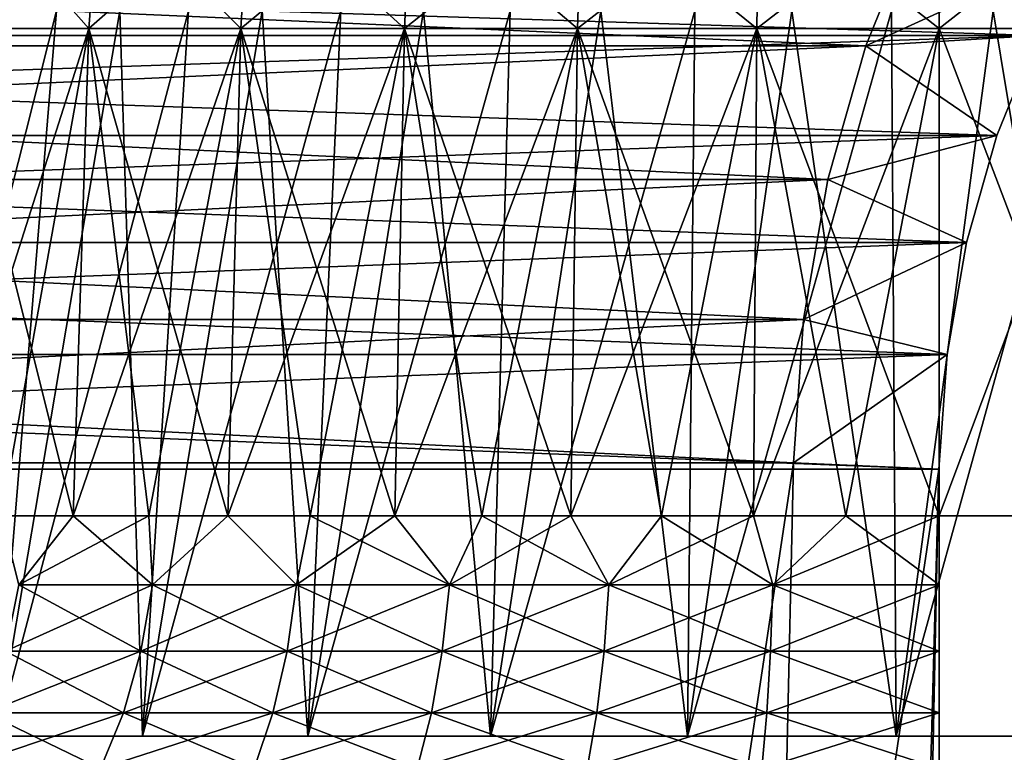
# Model space of a CAD drawing. Header units: millimetres. Extents: x -30 to 30, y -182 to 40.
# Tile 105 of 196: x -16.23 to -13.84, y 34.87 to 36.65. Entities that reach past the tile are written whole.
import ezdxf

# ---------------------------------------------------------------- set-up
doc = ezdxf.new("R2010")
doc.units = ezdxf.units.MM
doc.header["$LTSCALE"] = 65.185185
for name, color, linetype in [('155', 7, 'CONTINUOUS'), ('162', 7, 'CONTINUOUS'), ('163', 7, 'CONTINUOUS'), ('168', 7, 'CONTINUOUS'), ('169', 7, 'CONTINUOUS'), ('175', 7, 'CONTINUOUS'), ('183', 7, 'CONTINUOUS'), ('184', 7, 'CONTINUOUS'), ('189', 7, 'CONTINUOUS'), ('190', 7, 'CONTINUOUS'), ('83', 7, 'CONTINUOUS'), ('84', 7, 'CONTINUOUS'), ('85', 7, 'CONTINUOUS'), ('86', 7, 'CONTINUOUS'), ('87', 7, 'CONTINUOUS'), ('92', 7, 'CONTINUOUS'), ('94', 7, 'CONTINUOUS')]:
    doc.layers.add(name, color=color, linetype=linetype)

msp = doc.modelspace()

# ---------------------------------------------------------------- linework, layer by layer
at = {"layer": '155', "linetype": 'Continuous'}
for points in [[(-14.1778, 36.5888, 21.2489), (-13.6397, 36.8347, 20.7108), (-14.0548, 36.8922, 21.1258), (-14.1778, 36.5888, 21.2489)], [(-13.7611, 36.6138, 20.8322), (-13.6397, 36.8347, 20.7108), (-14.1778, 36.5888, 21.2489), (-13.7611, 36.6138, 20.8322)], [(-13.8596, 36.371, 20.9306), (-13.7611, 36.6138, 20.8322), (-14.1778, 36.5888, 21.2489), (-13.8596, 36.371, 20.9306)], [(-14.2697, 36.2641, 21.3408), (-13.8596, 36.371, 20.9306), (-14.1778, 36.5888, 21.2489), (-14.2697, 36.2641, 21.3408)], [(-13.933, 36.1112, 21.0041), (-13.8596, 36.371, 20.9306), (-14.2697, 36.2641, 21.3408), (-13.933, 36.1112, 21.0041)], [(-14.3286, 35.9244, 21.3997), (-13.933, 36.1112, 21.0041), (-14.2697, 36.2641, 21.3408), (-14.3286, 35.9244, 21.3997)], [(-13.9802, 35.8395, 21.0513), (-13.933, 36.1112, 21.0041), (-14.3286, 35.9244, 21.3997), (-13.9802, 35.8395, 21.0513)], [(-14.3534, 35.5763, 21.4245), (-13.9802, 35.8395, 21.0513), (-14.3286, 35.9244, 21.3997), (-14.3534, 35.5763, 21.4245)], [(-14.0001, 35.5611, 21.0711), (-13.9802, 35.8395, 21.0513), (-14.3534, 35.5763, 21.4245), (-14.0001, 35.5611, 21.0711)], [(-15.5432, -19.4924, 22.6142), (-14.0001, 35.5611, 21.0711), (-14.3534, 35.5763, 21.4245), (-15.5432, -19.4924, 22.6142)], [(-15.1898, -19.5077, 22.2608), (-14.0001, 35.5611, 21.0711), (-15.5432, -19.4924, 22.6142), (-15.1898, -19.5077, 22.2608)]]:
    msp.add_3dface(points, dxfattribs=at)
at = {"layer": '162', "linetype": 'Continuous'}
for points in [[(-21.1258, 36.8922, 14.0548), (-21.2489, 36.5888, 14.1778), (-14.0548, 36.8922, 21.1258), (-21.1258, 36.8922, 14.0548)], [(-21.2489, 36.5888, 14.1778), (-14.1778, 36.5888, 21.2489), (-14.0548, 36.8922, 21.1258), (-21.2489, 36.5888, 14.1778)], [(-21.2489, 36.5888, 14.1778), (-21.3408, 36.2641, 14.2697), (-14.1778, 36.5888, 21.2489), (-21.2489, 36.5888, 14.1778)], [(-21.3408, 36.2641, 14.2697), (-14.2697, 36.2641, 21.3408), (-14.1778, 36.5888, 21.2489), (-21.3408, 36.2641, 14.2697)], [(-21.3408, 36.2641, 14.2697), (-21.3997, 35.9244, 14.3286), (-14.2697, 36.2641, 21.3408), (-21.3408, 36.2641, 14.2697)], [(-21.3997, 35.9244, 14.3286), (-14.3286, 35.9244, 21.3997), (-14.2697, 36.2641, 21.3408), (-21.3997, 35.9244, 14.3286)], [(-21.3997, 35.9244, 14.3286), (-21.4245, 35.5763, 14.3534), (-14.3286, 35.9244, 21.3997), (-21.3997, 35.9244, 14.3286)], [(-21.4245, 35.5763, 14.3534), (-14.3534, 35.5763, 21.4245), (-14.3286, 35.9244, 21.3997), (-21.4245, 35.5763, 14.3534)]]:
    msp.add_3dface(points, dxfattribs=at)
at = {"layer": '163', "linetype": 'Continuous'}
for points in [[(-21.4245, 35.5763, 14.3534), (-22.6142, -19.4924, 15.5432), (-14.3534, 35.5763, 21.4245), (-21.4245, 35.5763, 14.3534)], [(-22.6142, -19.4924, 15.5432), (-15.5432, -19.4924, 22.6142), (-14.3534, 35.5763, 21.4245), (-22.6142, -19.4924, 15.5432)]]:
    msp.add_3dface(points, dxfattribs=at)
at = {"layer": '168', "linetype": 'Continuous'}
for points in [[(-22.2608, -19.5077, 15.1898), (-21.0711, 35.5611, 14.0001), (-15.1898, -19.5077, 22.2608), (-22.2608, -19.5077, 15.1898)], [(-21.0711, 35.5611, 14.0001), (-14.0001, 35.5611, 21.0711), (-15.1898, -19.5077, 22.2608), (-21.0711, 35.5611, 14.0001)]]:
    msp.add_3dface(points, dxfattribs=at)
at = {"layer": '169', "linetype": 'Continuous'}
for points in [[(-20.8322, 36.6138, 13.7611), (-20.7108, 36.8347, 13.6397), (-13.7611, 36.6138, 20.8322), (-20.8322, 36.6138, 13.7611)], [(-20.7108, 36.8347, 13.6397), (-13.6397, 36.8347, 20.7108), (-13.7611, 36.6138, 20.8322), (-20.7108, 36.8347, 13.6397)], [(-20.9306, 36.371, 13.8596), (-20.8322, 36.6138, 13.7611), (-13.8596, 36.371, 20.9306), (-20.9306, 36.371, 13.8596)], [(-20.8322, 36.6138, 13.7611), (-13.7611, 36.6138, 20.8322), (-13.8596, 36.371, 20.9306), (-20.8322, 36.6138, 13.7611)], [(-21.0041, 36.1112, 13.933), (-20.9306, 36.371, 13.8596), (-13.933, 36.1112, 21.0041), (-21.0041, 36.1112, 13.933)], [(-20.9306, 36.371, 13.8596), (-13.8596, 36.371, 20.9306), (-13.933, 36.1112, 21.0041), (-20.9306, 36.371, 13.8596)], [(-21.0513, 35.8395, 13.9802), (-21.0041, 36.1112, 13.933), (-13.9802, 35.8395, 21.0513), (-21.0513, 35.8395, 13.9802)], [(-21.0041, 36.1112, 13.933), (-13.933, 36.1112, 21.0041), (-13.9802, 35.8395, 21.0513), (-21.0041, 36.1112, 13.933)], [(-21.0711, 35.5611, 14.0001), (-21.0513, 35.8395, 13.9802), (-14.0001, 35.5611, 21.0711), (-21.0711, 35.5611, 14.0001)], [(-21.0513, 35.8395, 13.9802), (-13.9802, 35.8395, 21.0513), (-14.0001, 35.5611, 21.0711), (-21.0513, 35.8395, 13.9802)]]:
    msp.add_3dface(points, dxfattribs=at)
at = {"layer": '175', "linetype": 'Continuous'}
for points in [[(-14.1778, 36.5888, -21.2489), (-14.0548, 36.8922, -21.1258), (-13.7611, 36.6138, -20.8322), (-14.1778, 36.5888, -21.2489)], [(-13.7611, 36.6138, -20.8322), (-14.0548, 36.8922, -21.1258), (-13.6397, 36.8347, -20.7108), (-13.7611, 36.6138, -20.8322)], [(-13.8596, 36.371, -20.9306), (-14.1778, 36.5888, -21.2489), (-13.7611, 36.6138, -20.8322), (-13.8596, 36.371, -20.9306)], [(-14.2697, 36.2641, -21.3408), (-14.1778, 36.5888, -21.2489), (-13.8596, 36.371, -20.9306), (-14.2697, 36.2641, -21.3408)], [(-13.933, 36.1112, -21.0041), (-14.2697, 36.2641, -21.3408), (-13.8596, 36.371, -20.9306), (-13.933, 36.1112, -21.0041)], [(-14.3286, 35.9244, -21.3997), (-14.2697, 36.2641, -21.3408), (-13.933, 36.1112, -21.0041), (-14.3286, 35.9244, -21.3997)], [(-13.9802, 35.8395, -21.0513), (-14.3286, 35.9244, -21.3997), (-13.933, 36.1112, -21.0041), (-13.9802, 35.8395, -21.0513)], [(-14.3534, 35.5763, -21.4245), (-14.3286, 35.9244, -21.3997), (-13.9802, 35.8395, -21.0513), (-14.3534, 35.5763, -21.4245)], [(-14.0001, 35.5611, -21.0711), (-14.3534, 35.5763, -21.4245), (-13.9802, 35.8395, -21.0513), (-14.0001, 35.5611, -21.0711)], [(-15.5432, -19.4924, -22.6142), (-14.3534, 35.5763, -21.4245), (-14.0001, 35.5611, -21.0711), (-15.5432, -19.4924, -22.6142)], [(-15.1898, -19.5077, -22.2608), (-15.5432, -19.4924, -22.6142), (-14.0001, 35.5611, -21.0711), (-15.1898, -19.5077, -22.2608)]]:
    msp.add_3dface(points, dxfattribs=at)
at = {"layer": '183', "linetype": 'Continuous'}
for points in [[(-14.1778, 36.5888, -21.2489), (-21.2489, 36.5888, -14.1778), (-21.1258, 36.8922, -14.0548), (-14.1778, 36.5888, -21.2489)], [(-14.0548, 36.8922, -21.1258), (-14.1778, 36.5888, -21.2489), (-21.1258, 36.8922, -14.0548), (-14.0548, 36.8922, -21.1258)], [(-14.2697, 36.2641, -21.3408), (-21.3408, 36.2641, -14.2697), (-21.2489, 36.5888, -14.1778), (-14.2697, 36.2641, -21.3408)], [(-14.1778, 36.5888, -21.2489), (-14.2697, 36.2641, -21.3408), (-21.2489, 36.5888, -14.1778), (-14.1778, 36.5888, -21.2489)], [(-14.3286, 35.9244, -21.3997), (-21.3997, 35.9244, -14.3286), (-21.3408, 36.2641, -14.2697), (-14.3286, 35.9244, -21.3997)], [(-14.2697, 36.2641, -21.3408), (-14.3286, 35.9244, -21.3997), (-21.3408, 36.2641, -14.2697), (-14.2697, 36.2641, -21.3408)], [(-14.3534, 35.5763, -21.4245), (-21.4245, 35.5763, -14.3534), (-21.3997, 35.9244, -14.3286), (-14.3534, 35.5763, -21.4245)], [(-14.3286, 35.9244, -21.3997), (-14.3534, 35.5763, -21.4245), (-21.3997, 35.9244, -14.3286), (-14.3286, 35.9244, -21.3997)]]:
    msp.add_3dface(points, dxfattribs=at)
at = {"layer": '184', "linetype": 'Continuous'}
for points in [[(-15.5432, -19.4924, -22.6142), (-22.6142, -19.4924, -15.5432), (-21.4245, 35.5763, -14.3534), (-15.5432, -19.4924, -22.6142)], [(-14.3534, 35.5763, -21.4245), (-15.5432, -19.4924, -22.6142), (-21.4245, 35.5763, -14.3534), (-14.3534, 35.5763, -21.4245)]]:
    msp.add_3dface(points, dxfattribs=at)
at = {"layer": '189', "linetype": 'Continuous'}
for points in [[(-15.1898, -19.5077, -22.2608), (-14.0001, 35.5611, -21.0711), (-22.2608, -19.5077, -15.1898), (-15.1898, -19.5077, -22.2608)], [(-14.0001, 35.5611, -21.0711), (-21.0711, 35.5611, -14.0001), (-22.2608, -19.5077, -15.1898), (-14.0001, 35.5611, -21.0711)]]:
    msp.add_3dface(points, dxfattribs=at)
at = {"layer": '190', "linetype": 'Continuous'}
for points in [[(-13.6397, 36.8347, -20.7108), (-20.7108, 36.8347, -13.6397), (-20.8322, 36.6138, -13.7611), (-13.6397, 36.8347, -20.7108)], [(-13.7611, 36.6138, -20.8322), (-13.6397, 36.8347, -20.7108), (-20.8322, 36.6138, -13.7611), (-13.7611, 36.6138, -20.8322)], [(-13.7611, 36.6138, -20.8322), (-20.8322, 36.6138, -13.7611), (-20.9306, 36.371, -13.8596), (-13.7611, 36.6138, -20.8322)], [(-13.8596, 36.371, -20.9306), (-13.7611, 36.6138, -20.8322), (-20.9306, 36.371, -13.8596), (-13.8596, 36.371, -20.9306)], [(-13.8596, 36.371, -20.9306), (-20.9306, 36.371, -13.8596), (-21.0041, 36.1112, -13.933), (-13.8596, 36.371, -20.9306)], [(-13.933, 36.1112, -21.0041), (-13.8596, 36.371, -20.9306), (-21.0041, 36.1112, -13.933), (-13.933, 36.1112, -21.0041)], [(-13.933, 36.1112, -21.0041), (-21.0041, 36.1112, -13.933), (-21.0513, 35.8395, -13.9802), (-13.933, 36.1112, -21.0041)], [(-13.9802, 35.8395, -21.0513), (-13.933, 36.1112, -21.0041), (-21.0513, 35.8395, -13.9802), (-13.9802, 35.8395, -21.0513)], [(-13.9802, 35.8395, -21.0513), (-21.0513, 35.8395, -13.9802), (-21.0711, 35.5611, -14.0001), (-13.9802, 35.8395, -21.0513)], [(-14.0001, 35.5611, -21.0711), (-13.9802, 35.8395, -21.0513), (-21.0711, 35.5611, -14.0001), (-14.0001, 35.5611, -21.0711)]]:
    msp.add_3dface(points, dxfattribs=at)
at = {"layer": '83', "linetype": 'Continuous'}
for points in [[(-16.4398, 35.4477, -2.4398), (-16.0627, 36.6308, -2.6881), (-16.275, 35.4477, -2.5941), (-16.4398, 35.4477, -2.4398)], [(-16.3959, 36.6308, -2.3959), (-16.0627, 36.6308, -2.6881), (-16.4398, 35.4477, -2.4398), (-16.3959, 36.6308, -2.3959)], [(-16.0627, 36.6308, 2.6881), (-16.3959, 36.6308, 2.3959), (-16.1004, 35.4477, 2.7373), (-16.0627, 36.6308, 2.6881)], [(-16.1004, 35.4477, 2.7373), (-16.3959, 36.6308, 2.3959), (-16.275, 35.4477, 2.5941), (-16.1004, 35.4477, 2.7373)], [(-16.275, 35.4477, -2.5941), (-16.0627, 36.6308, -2.6881), (-16.1004, 35.4477, -2.7373), (-16.275, 35.4477, -2.5941)], [(-16.0627, 36.6308, -2.6881), (-15.6942, 36.6308, -2.9344), (-16.1004, 35.4477, -2.7373), (-16.0627, 36.6308, -2.6881)], [(-16.1004, 35.4477, -2.7373), (-15.6942, 36.6308, -2.9344), (-15.9169, 35.4477, -2.8688), (-16.1004, 35.4477, -2.7373)], [(-15.9169, 35.4477, 2.8688), (-16.0627, 36.6308, 2.6881), (-16.1004, 35.4477, 2.7373), (-15.9169, 35.4477, 2.8688)], [(-15.6942, 36.6308, 2.9344), (-16.0627, 36.6308, 2.6881), (-15.7252, 35.4477, 2.9881), (-15.6942, 36.6308, 2.9344)], [(-15.7252, 35.4477, 2.9881), (-16.0627, 36.6308, 2.6881), (-15.9169, 35.4477, 2.8688), (-15.7252, 35.4477, 2.9881)], [(-15.9169, 35.4477, -2.8688), (-15.6942, 36.6308, -2.9344), (-15.7252, 35.4477, -2.9881), (-15.9169, 35.4477, -2.8688)], [(-15.6942, 36.6308, -2.9344), (-15.2967, 36.6308, -3.1304), (-15.7252, 35.4477, -2.9881), (-15.6942, 36.6308, -2.9344)], [(-15.7252, 35.4477, -2.9881), (-15.2967, 36.6308, -3.1304), (-15.526, 35.4477, -3.0945), (-15.7252, 35.4477, -2.9881)], [(-15.526, 35.4477, 3.0945), (-15.6942, 36.6308, 2.9344), (-15.7252, 35.4477, 2.9881), (-15.526, 35.4477, 3.0945)], [(-15.3204, 35.4477, 3.1877), (-15.6942, 36.6308, 2.9344), (-15.526, 35.4477, 3.0945), (-15.3204, 35.4477, 3.1877)], [(-15.2967, 36.6308, 3.1304), (-15.6942, 36.6308, 2.9344), (-15.3204, 35.4477, 3.1877), (-15.2967, 36.6308, 3.1304)], [(-15.526, 35.4477, -3.0945), (-15.2967, 36.6308, -3.1304), (-15.3204, 35.4477, -3.1877), (-15.526, 35.4477, -3.0945)], [(-15.2967, 36.6308, -3.1304), (-14.877, 36.6308, -3.2729), (-15.3204, 35.4477, -3.1877), (-15.2967, 36.6308, -3.1304)], [(-15.3204, 35.4477, -3.1877), (-14.877, 36.6308, -3.2729), (-15.1091, 35.4477, -3.2672), (-15.3204, 35.4477, -3.1877)], [(-15.1091, 35.4477, 3.2672), (-15.2967, 36.6308, 3.1304), (-15.3204, 35.4477, 3.1877), (-15.1091, 35.4477, 3.2672)], [(-14.877, 36.6308, 3.2729), (-15.2967, 36.6308, 3.1304), (-14.893, 35.4477, 3.3328), (-14.877, 36.6308, 3.2729)], [(-14.893, 35.4477, 3.3328), (-15.2967, 36.6308, 3.1304), (-15.1091, 35.4477, 3.2672), (-14.893, 35.4477, 3.3328)], [(-15.1091, 35.4477, -3.2672), (-14.877, 36.6308, -3.2729), (-14.893, 35.4477, -3.3328), (-15.1091, 35.4477, -3.2672)], [(-14.877, 36.6308, -3.2729), (-14.4423, 36.6308, -3.3593), (-14.893, 35.4477, -3.3328), (-14.877, 36.6308, -3.2729)], [(-14.893, 35.4477, -3.3328), (-14.4423, 36.6308, -3.3593), (-14.6731, 35.4477, -3.384), (-14.893, 35.4477, -3.3328)], [(-14.6731, 35.4477, 3.384), (-14.877, 36.6308, 3.2729), (-14.893, 35.4477, 3.3328), (-14.6731, 35.4477, 3.384)], [(-14.4504, 35.4477, 3.4208), (-14.877, 36.6308, 3.2729), (-14.6731, 35.4477, 3.384), (-14.4504, 35.4477, 3.4208)], [(-14.4423, 36.6308, 3.3593), (-14.877, 36.6308, 3.2729), (-14.4504, 35.4477, 3.4208), (-14.4423, 36.6308, 3.3593)], [(-14.6731, 35.4477, -3.384), (-14.4423, 36.6308, -3.3593), (-14.4504, 35.4477, -3.4208), (-14.6731, 35.4477, -3.384)], [(-14.2257, 35.4477, 3.4429), (-14.4423, 36.6308, 3.3593), (-14.4504, 35.4477, 3.4208), (-14.2257, 35.4477, 3.4429)], [(-14.4423, 36.6308, -3.3593), (-14, 36.6308, -3.3883), (-14.4504, 35.4477, -3.4208), (-14.4423, 36.6308, -3.3593)], [(-14.4504, 35.4477, -3.4208), (-14, 36.6308, -3.3883), (-14.2257, 35.4477, -3.4429), (-14.4504, 35.4477, -3.4208)], [(-14, 35.4477, 3.4503), (-14.4423, 36.6308, 3.3593), (-14.2257, 35.4477, 3.4429), (-14, 35.4477, 3.4503)], [(-14, 36.6308, 3.3883), (-14.4423, 36.6308, 3.3593), (-14, 35.4477, 3.4503), (-14, 36.6308, 3.3883)], [(-14.2257, 35.4477, -3.4429), (-14, 36.6308, -3.3883), (-14, 35.4477, -3.4503), (-14.2257, 35.4477, -3.4429)]]:
    msp.add_3dface(points, dxfattribs=at)
at = {"layer": '84', "linetype": 'Continuous'}
for points in [[(-14, 36.6308, 3.3883), (-14, 35.4477, 3.4503), (-13.5496, 35.4477, 3.4208), (-14, 36.6308, 3.3883)], [(-13.5577, 36.6308, 3.3593), (-14, 36.6308, 3.3883), (-13.5496, 35.4477, 3.4208), (-13.5577, 36.6308, 3.3593)], [(-14, 35.4477, -3.4503), (-13.5577, 36.6308, -3.3593), (-13.5496, 35.4477, -3.4208), (-14, 35.4477, -3.4503)], [(-14, 35.4477, -3.4503), (-14, 36.6308, -3.3883), (-13.5577, 36.6308, -3.3593), (-14, 35.4477, -3.4503)]]:
    msp.add_3dface(points, dxfattribs=at)
at = {"layer": '85', "linetype": 'Continuous'}
for points in [[(-16.1004, 35.4477, 2.7373), (-16.275, 35.4477, 2.5941), (-16.2326, 35.2807, 2.6607), (-16.1004, 35.4477, 2.7373)], [(-16.275, 35.4477, -2.5941), (-16.1004, 35.4477, -2.7373), (-16.2326, 35.2807, -2.6607), (-16.275, 35.4477, -2.5941)], [(-16.1004, 35.4477, 2.7373), (-16.2326, 35.2807, 2.6607), (-15.9086, 35.2807, 2.9019), (-16.1004, 35.4477, 2.7373)], [(-15.9169, 35.4477, -2.8688), (-15.9086, 35.2807, -2.9019), (-16.2326, 35.2807, -2.6607), (-15.9169, 35.4477, -2.8688)], [(-16.1004, 35.4477, -2.7373), (-15.9169, 35.4477, -2.8688), (-16.2326, 35.2807, -2.6607), (-16.1004, 35.4477, -2.7373)], [(-15.9169, 35.4477, 2.8688), (-16.1004, 35.4477, 2.7373), (-15.9086, 35.2807, 2.9019), (-15.9169, 35.4477, 2.8688)], [(-15.7252, 35.4477, 2.9881), (-15.9169, 35.4477, 2.8688), (-15.9086, 35.2807, 2.9019), (-15.7252, 35.4477, 2.9881)], [(-15.9169, 35.4477, -2.8688), (-15.7252, 35.4477, -2.9881), (-15.9086, 35.2807, -2.9019), (-15.9169, 35.4477, -2.8688)], [(-15.7252, 35.4477, 2.9881), (-15.9086, 35.2807, 2.9019), (-15.5588, 35.2807, 3.1039), (-15.7252, 35.4477, 2.9881)], [(-15.7252, 35.4477, -2.9881), (-15.5588, 35.2807, -3.1039), (-15.9086, 35.2807, -2.9019), (-15.7252, 35.4477, -2.9881)], [(-15.526, 35.4477, 3.0945), (-15.7252, 35.4477, 2.9881), (-15.5588, 35.2807, 3.1039), (-15.526, 35.4477, 3.0945)], [(-15.7252, 35.4477, -2.9881), (-15.526, 35.4477, -3.0945), (-15.5588, 35.2807, -3.1039), (-15.7252, 35.4477, -2.9881)], [(-15.526, 35.4477, 3.0945), (-15.5588, 35.2807, 3.1039), (-15.1879, 35.2807, 3.2638), (-15.526, 35.4477, 3.0945)], [(-15.3204, 35.4477, -3.1877), (-15.1879, 35.2807, -3.2638), (-15.5588, 35.2807, -3.1039), (-15.3204, 35.4477, -3.1877)], [(-15.526, 35.4477, -3.0945), (-15.3204, 35.4477, -3.1877), (-15.5588, 35.2807, -3.1039), (-15.526, 35.4477, -3.0945)], [(-15.3204, 35.4477, 3.1877), (-15.526, 35.4477, 3.0945), (-15.1879, 35.2807, 3.2638), (-15.3204, 35.4477, 3.1877)], [(-15.1091, 35.4477, 3.2672), (-15.3204, 35.4477, 3.1877), (-15.1879, 35.2807, 3.2638), (-15.1091, 35.4477, 3.2672)], [(-15.3204, 35.4477, -3.1877), (-15.1091, 35.4477, -3.2672), (-15.1879, 35.2807, -3.2638), (-15.3204, 35.4477, -3.1877)], [(-15.1091, 35.4477, 3.2672), (-15.1879, 35.2807, 3.2638), (-14.801, 35.2807, 3.3797), (-15.1091, 35.4477, 3.2672)], [(-14.893, 35.4477, -3.3328), (-14.801, 35.2807, -3.3797), (-15.1879, 35.2807, -3.2638), (-14.893, 35.4477, -3.3328)], [(-15.1091, 35.4477, -3.2672), (-14.893, 35.4477, -3.3328), (-15.1879, 35.2807, -3.2638), (-15.1091, 35.4477, -3.2672)], [(-14.893, 35.4477, 3.3328), (-15.1091, 35.4477, 3.2672), (-14.801, 35.2807, 3.3797), (-14.893, 35.4477, 3.3328)], [(-14.893, 35.4477, -3.3328), (-14.6731, 35.4477, -3.384), (-14.801, 35.2807, -3.3797), (-14.893, 35.4477, -3.3328)], [(-14.6731, 35.4477, 3.384), (-14.893, 35.4477, 3.3328), (-14.801, 35.2807, 3.3797), (-14.6731, 35.4477, 3.384)], [(-14.6731, 35.4477, -3.384), (-14.4504, 35.4477, -3.4208), (-14.801, 35.2807, -3.3797), (-14.6731, 35.4477, -3.384)], [(-14.4504, 35.4477, -3.4208), (-14.4032, 35.2807, -3.4498), (-14.801, 35.2807, -3.3797), (-14.4504, 35.4477, -3.4208)], [(-14.6731, 35.4477, 3.384), (-14.801, 35.2807, 3.3797), (-14.4032, 35.2807, 3.4498), (-14.6731, 35.4477, 3.384)], [(-14.4504, 35.4477, 3.4208), (-14.6731, 35.4477, 3.384), (-14.4032, 35.2807, 3.4498), (-14.4504, 35.4477, 3.4208)], [(-14.4504, 35.4477, -3.4208), (-14.2257, 35.4477, -3.4429), (-14.4032, 35.2807, -3.4498), (-14.4504, 35.4477, -3.4208)], [(-14.2257, 35.4477, 3.4429), (-14.4504, 35.4477, 3.4208), (-14.4032, 35.2807, 3.4498), (-14.2257, 35.4477, 3.4429)], [(-14, 35.4477, -3.4503), (-14, 35.2807, -3.4733), (-14.4032, 35.2807, -3.4498), (-14, 35.4477, -3.4503)], [(-14.2257, 35.4477, -3.4429), (-14, 35.4477, -3.4503), (-14.4032, 35.2807, -3.4498), (-14.2257, 35.4477, -3.4429)], [(-14.2257, 35.4477, 3.4429), (-14.4032, 35.2807, 3.4498), (-14, 35.2807, 3.4733), (-14.2257, 35.4477, 3.4429)], [(-14, 35.4477, 3.4503), (-14.2257, 35.4477, 3.4429), (-14, 35.2807, 3.4733), (-14, 35.4477, 3.4503)], [(-15.9086, 35.2807, -2.9019), (-16.2652, 35.1198, -2.6996), (-16.2326, 35.2807, -2.6607), (-15.9086, 35.2807, -2.9019)], [(-15.9365, 35.1198, -2.9443), (-16.2652, 35.1198, -2.6996), (-15.9086, 35.2807, -2.9019), (-15.9365, 35.1198, -2.9443)], [(-16.2652, 35.1198, 2.6996), (-15.9365, 35.1198, 2.9443), (-16.2326, 35.2807, 2.6607), (-16.2652, 35.1198, 2.6996)], [(-16.2326, 35.2807, 2.6607), (-15.9365, 35.1198, 2.9443), (-15.9086, 35.2807, 2.9019), (-16.2326, 35.2807, 2.6607)], [(-15.5588, 35.2807, -3.1039), (-15.9365, 35.1198, -2.9443), (-15.9086, 35.2807, -2.9019), (-15.5588, 35.2807, -3.1039)], [(-15.5816, 35.1198, -3.1492), (-15.9365, 35.1198, -2.9443), (-15.5588, 35.2807, -3.1039), (-15.5816, 35.1198, -3.1492)], [(-15.9365, 35.1198, 2.9443), (-15.5816, 35.1198, 3.1492), (-15.9086, 35.2807, 2.9019), (-15.9365, 35.1198, 2.9443)], [(-15.9086, 35.2807, 2.9019), (-15.5816, 35.1198, 3.1492), (-15.5588, 35.2807, 3.1039), (-15.9086, 35.2807, 2.9019)], [(-15.1879, 35.2807, -3.2638), (-15.5816, 35.1198, -3.1492), (-15.5588, 35.2807, -3.1039), (-15.1879, 35.2807, -3.2638)], [(-15.2053, 35.1198, -3.3115), (-15.5816, 35.1198, -3.1492), (-15.1879, 35.2807, -3.2638), (-15.2053, 35.1198, -3.3115)], [(-15.5816, 35.1198, 3.1492), (-15.2053, 35.1198, 3.3115), (-15.5588, 35.2807, 3.1039), (-15.5816, 35.1198, 3.1492)], [(-15.5588, 35.2807, 3.1039), (-15.2053, 35.1198, 3.3115), (-15.1879, 35.2807, 3.2638), (-15.5588, 35.2807, 3.1039)], [(-14.8127, 35.1198, -3.429), (-15.2053, 35.1198, -3.3115), (-14.801, 35.2807, -3.3797), (-14.8127, 35.1198, -3.429)], [(-14.801, 35.2807, -3.3797), (-15.2053, 35.1198, -3.3115), (-15.1879, 35.2807, -3.2638), (-14.801, 35.2807, -3.3797)], [(-15.2053, 35.1198, 3.3115), (-14.8127, 35.1198, 3.429), (-15.1879, 35.2807, 3.2638), (-15.2053, 35.1198, 3.3115)], [(-15.1879, 35.2807, 3.2638), (-14.8127, 35.1198, 3.429), (-14.801, 35.2807, 3.3797), (-15.1879, 35.2807, 3.2638)], [(-14.4091, 35.1198, -3.5002), (-14.8127, 35.1198, -3.429), (-14.4032, 35.2807, -3.4498), (-14.4091, 35.1198, -3.5002)], [(-14.4032, 35.2807, -3.4498), (-14.8127, 35.1198, -3.429), (-14.801, 35.2807, -3.3797), (-14.4032, 35.2807, -3.4498)], [(-14.8127, 35.1198, 3.429), (-14.4091, 35.1198, 3.5002), (-14.801, 35.2807, 3.3797), (-14.8127, 35.1198, 3.429)], [(-14.801, 35.2807, 3.3797), (-14.4091, 35.1198, 3.5002), (-14.4032, 35.2807, 3.4498), (-14.801, 35.2807, 3.3797)], [(-14, 35.2807, -3.4733), (-14.4091, 35.1198, -3.5002), (-14.4032, 35.2807, -3.4498), (-14, 35.2807, -3.4733)], [(-14, 35.1198, -3.524), (-14.4091, 35.1198, -3.5002), (-14, 35.2807, -3.4733), (-14, 35.1198, -3.524)], [(-14.4091, 35.1198, 3.5002), (-14, 35.1198, 3.524), (-14.4032, 35.2807, 3.4498), (-14.4091, 35.1198, 3.5002)], [(-14.4032, 35.2807, 3.4498), (-14, 35.1198, 3.524), (-14, 35.2807, 3.4733), (-14.4032, 35.2807, 3.4498)], [(-16.3147, 34.9698, 2.7586), (-15.9788, 34.9698, 3.0087), (-16.2652, 35.1198, 2.6996), (-16.3147, 34.9698, 2.7586)], [(-15.9365, 35.1198, -2.9443), (-16.3147, 34.9698, -2.7586), (-16.2652, 35.1198, -2.6996), (-15.9365, 35.1198, -2.9443)], [(-15.9788, 34.9698, -3.0087), (-16.3147, 34.9698, -2.7586), (-15.9365, 35.1198, -2.9443), (-15.9788, 34.9698, -3.0087)], [(-16.2652, 35.1198, 2.6996), (-15.9788, 34.9698, 3.0087), (-15.9365, 35.1198, 2.9443), (-16.2652, 35.1198, 2.6996)], [(-15.9788, 34.9698, 3.0087), (-15.6162, 34.9698, 3.2181), (-15.9365, 35.1198, 2.9443), (-15.9788, 34.9698, 3.0087)], [(-15.5816, 35.1198, -3.1492), (-15.9788, 34.9698, -3.0087), (-15.9365, 35.1198, -2.9443), (-15.5816, 35.1198, -3.1492)], [(-15.6162, 34.9698, -3.2181), (-15.9788, 34.9698, -3.0087), (-15.5816, 35.1198, -3.1492), (-15.6162, 34.9698, -3.2181)], [(-15.9365, 35.1198, 2.9443), (-15.6162, 34.9698, 3.2181), (-15.5816, 35.1198, 3.1492), (-15.9365, 35.1198, 2.9443)], [(-15.6162, 34.9698, 3.2181), (-15.2316, 34.9698, 3.3839), (-15.5816, 35.1198, 3.1492), (-15.6162, 34.9698, 3.2181)], [(-15.2316, 34.9698, -3.3839), (-15.6162, 34.9698, -3.2181), (-15.2053, 35.1198, -3.3115), (-15.2316, 34.9698, -3.3839)], [(-15.2053, 35.1198, -3.3115), (-15.6162, 34.9698, -3.2181), (-15.5816, 35.1198, -3.1492), (-15.2053, 35.1198, -3.3115)], [(-15.5816, 35.1198, 3.1492), (-15.2316, 34.9698, 3.3839), (-15.2053, 35.1198, 3.3115), (-15.5816, 35.1198, 3.1492)], [(-15.2316, 34.9698, 3.3839), (-14.8305, 34.9698, 3.504), (-15.2053, 35.1198, 3.3115), (-15.2316, 34.9698, 3.3839)], [(-14.8305, 34.9698, -3.504), (-15.2316, 34.9698, -3.3839), (-14.8127, 35.1198, -3.429), (-14.8305, 34.9698, -3.504)], [(-14.8127, 35.1198, -3.429), (-15.2316, 34.9698, -3.3839), (-15.2053, 35.1198, -3.3115), (-14.8127, 35.1198, -3.429)], [(-15.2053, 35.1198, 3.3115), (-14.8305, 34.9698, 3.504), (-14.8127, 35.1198, 3.429), (-15.2053, 35.1198, 3.3115)], [(-14.8305, 34.9698, 3.504), (-14.4181, 34.9698, 3.5767), (-14.8127, 35.1198, 3.429), (-14.8305, 34.9698, 3.504)], [(-14.4091, 35.1198, -3.5002), (-14.8305, 34.9698, -3.504), (-14.8127, 35.1198, -3.429), (-14.4091, 35.1198, -3.5002)], [(-14.4181, 34.9698, -3.5767), (-14.8305, 34.9698, -3.504), (-14.4091, 35.1198, -3.5002), (-14.4181, 34.9698, -3.5767)], [(-14.8127, 35.1198, 3.429), (-14.4181, 34.9698, 3.5767), (-14.4091, 35.1198, 3.5002), (-14.8127, 35.1198, 3.429)], [(-14.4181, 34.9698, 3.5767), (-14, 34.9698, 3.6011), (-14.4091, 35.1198, 3.5002), (-14.4181, 34.9698, 3.5767)], [(-14, 35.1198, -3.524), (-14.4181, 34.9698, -3.5767), (-14.4091, 35.1198, -3.5002), (-14, 35.1198, -3.524)], [(-14, 34.9698, -3.6011), (-14.4181, 34.9698, -3.5767), (-14, 35.1198, -3.524), (-14, 34.9698, -3.6011)], [(-14.4091, 35.1198, 3.5002), (-14, 34.9698, 3.6011), (-14, 35.1198, 3.524), (-14.4091, 35.1198, 3.5002)], [(-16.0344, 34.8348, -3.0932), (-16.3798, 34.8348, -2.8361), (-15.9788, 34.9698, -3.0087), (-16.0344, 34.8348, -3.0932)], [(-15.9788, 34.9698, -3.0087), (-16.3798, 34.8348, -2.8361), (-16.3147, 34.9698, -2.7586), (-15.9788, 34.9698, -3.0087)], [(-16.3798, 34.8348, 2.8361), (-16.0344, 34.8348, 3.0932), (-16.3147, 34.9698, 2.7586), (-16.3798, 34.8348, 2.8361)], [(-16.3147, 34.9698, 2.7586), (-16.0344, 34.8348, 3.0932), (-15.9788, 34.9698, 3.0087), (-16.3147, 34.9698, 2.7586)], [(-15.6616, 34.8348, -3.3085), (-16.0344, 34.8348, -3.0932), (-15.6162, 34.9698, -3.2181), (-15.6616, 34.8348, -3.3085)], [(-15.6162, 34.9698, -3.2181), (-16.0344, 34.8348, -3.0932), (-15.9788, 34.9698, -3.0087), (-15.6162, 34.9698, -3.2181)], [(-16.0344, 34.8348, 3.0932), (-15.6616, 34.8348, 3.3085), (-15.9788, 34.9698, 3.0087), (-16.0344, 34.8348, 3.0932)], [(-15.9788, 34.9698, 3.0087), (-15.6616, 34.8348, 3.3085), (-15.6162, 34.9698, 3.2181), (-15.9788, 34.9698, 3.0087)], [(-15.6616, 34.8348, 3.3085), (-15.2663, 34.8348, 3.479), (-15.6162, 34.9698, 3.2181), (-15.6616, 34.8348, 3.3085)], [(-15.2316, 34.9698, -3.3839), (-15.6616, 34.8348, -3.3085), (-15.6162, 34.9698, -3.2181), (-15.2316, 34.9698, -3.3839)], [(-15.2663, 34.8348, -3.479), (-15.6616, 34.8348, -3.3085), (-15.2316, 34.9698, -3.3839), (-15.2663, 34.8348, -3.479)], [(-15.6162, 34.9698, 3.2181), (-15.2663, 34.8348, 3.479), (-15.2316, 34.9698, 3.3839), (-15.6162, 34.9698, 3.2181)], [(-15.2663, 34.8348, 3.479), (-14.8538, 34.8348, 3.6025), (-15.2316, 34.9698, 3.3839), (-15.2663, 34.8348, 3.479)], [(-14.8305, 34.9698, -3.504), (-15.2663, 34.8348, -3.479), (-15.2316, 34.9698, -3.3839), (-14.8305, 34.9698, -3.504)], [(-14.8538, 34.8348, -3.6025), (-15.2663, 34.8348, -3.479), (-14.8305, 34.9698, -3.504), (-14.8538, 34.8348, -3.6025)], [(-15.2316, 34.9698, 3.3839), (-14.8538, 34.8348, 3.6025), (-14.8305, 34.9698, 3.504), (-15.2316, 34.9698, 3.3839)], [(-14.4298, 34.8348, -3.6772), (-14.8538, 34.8348, -3.6025), (-14.4181, 34.9698, -3.5767), (-14.4298, 34.8348, -3.6772)], [(-14.4181, 34.9698, -3.5767), (-14.8538, 34.8348, -3.6025), (-14.8305, 34.9698, -3.504), (-14.4181, 34.9698, -3.5767)], [(-14.8538, 34.8348, 3.6025), (-14.4298, 34.8348, 3.6772), (-14.8305, 34.9698, 3.504), (-14.8538, 34.8348, 3.6025)], [(-14.8305, 34.9698, 3.504), (-14.4298, 34.8348, 3.6772), (-14.4181, 34.9698, 3.5767), (-14.8305, 34.9698, 3.504)], [(-14, 34.8348, -3.7023), (-14.4298, 34.8348, -3.6772), (-14, 34.9698, -3.6011), (-14, 34.8348, -3.7023)], [(-14, 34.9698, -3.6011), (-14.4298, 34.8348, -3.6772), (-14.4181, 34.9698, -3.5767), (-14, 34.9698, -3.6011)], [(-14.4298, 34.8348, 3.6772), (-14, 34.8348, 3.7023), (-14.4181, 34.9698, 3.5767), (-14.4298, 34.8348, 3.6772)], [(-14.4181, 34.9698, 3.5767), (-14, 34.8348, 3.7023), (-14, 34.9698, 3.6011), (-14.4181, 34.9698, 3.5767)]]:
    msp.add_3dface(points, dxfattribs=at)
at = {"layer": '86', "linetype": 'Continuous'}
for points in [[(-14, 36.6308, 3.3883), (-13.5577, 36.6308, 3.3593), (-14, 36.9731, 3.3466), (-14, 36.6308, 3.3883)], [(-13.5577, 36.6308, -3.3593), (-14, 36.6308, -3.3883), (-13.5632, 36.9731, -3.3179), (-13.5577, 36.6308, -3.3593)], [(-14, 36.6308, -3.3883), (-14, 36.9731, -3.3466), (-13.5632, 36.9731, -3.3179), (-14, 36.6308, -3.3883)], [(-13.5577, 36.6308, 3.3593), (-13.5632, 36.9731, 3.3179), (-14, 36.9731, 3.3466), (-13.5577, 36.6308, 3.3593)]]:
    msp.add_3dface(points, dxfattribs=at)
at = {"layer": '87', "linetype": 'Continuous'}
for points in [[(-16.0627, 36.6308, -2.6881), (-16.3959, 36.6308, -2.3959), (-16.0373, 36.9731, -2.655), (-16.0627, 36.6308, -2.6881)], [(-16.3959, 36.6308, -2.3959), (-16.3664, 36.9731, -2.3664), (-16.0373, 36.9731, -2.655), (-16.3959, 36.6308, -2.3959)], [(-16.3959, 36.6308, 2.3959), (-16.0627, 36.6308, 2.6881), (-16.3664, 36.9731, 2.3664), (-16.3959, 36.6308, 2.3959)], [(-16.0627, 36.6308, 2.6881), (-16.0373, 36.9731, 2.655), (-16.3664, 36.9731, 2.3664), (-16.0627, 36.6308, 2.6881)], [(-16.0627, 36.6308, -2.6881), (-16.0373, 36.9731, -2.655), (-15.6733, 36.9731, -2.8982), (-16.0627, 36.6308, -2.6881)], [(-16.0627, 36.6308, 2.6881), (-15.6942, 36.6308, 2.9344), (-16.0373, 36.9731, 2.655), (-16.0627, 36.6308, 2.6881)], [(-15.6942, 36.6308, -2.9344), (-16.0627, 36.6308, -2.6881), (-15.6733, 36.9731, -2.8982), (-15.6942, 36.6308, -2.9344)], [(-15.6942, 36.6308, 2.9344), (-15.6733, 36.9731, 2.8982), (-16.0373, 36.9731, 2.655), (-15.6942, 36.6308, 2.9344)], [(-15.6942, 36.6308, 2.9344), (-15.2967, 36.6308, 3.1304), (-15.6733, 36.9731, 2.8982), (-15.6942, 36.6308, 2.9344)], [(-15.2967, 36.6308, -3.1304), (-15.6942, 36.6308, -2.9344), (-15.2807, 36.9731, -3.0918), (-15.2967, 36.6308, -3.1304)], [(-15.6942, 36.6308, -2.9344), (-15.6733, 36.9731, -2.8982), (-15.2807, 36.9731, -3.0918), (-15.6942, 36.6308, -2.9344)], [(-15.2967, 36.6308, 3.1304), (-15.2807, 36.9731, 3.0918), (-15.6733, 36.9731, 2.8982), (-15.2967, 36.6308, 3.1304)], [(-15.2967, 36.6308, 3.1304), (-14.877, 36.6308, 3.2729), (-15.2807, 36.9731, 3.0918), (-15.2967, 36.6308, 3.1304)], [(-14.877, 36.6308, -3.2729), (-15.2967, 36.6308, -3.1304), (-14.8662, 36.9731, -3.2325), (-14.877, 36.6308, -3.2729)], [(-15.2967, 36.6308, -3.1304), (-15.2807, 36.9731, -3.0918), (-14.8662, 36.9731, -3.2325), (-15.2967, 36.6308, -3.1304)], [(-14.877, 36.6308, 3.2729), (-14.8662, 36.9731, 3.2325), (-15.2807, 36.9731, 3.0918), (-14.877, 36.6308, 3.2729)], [(-14.877, 36.6308, 3.2729), (-14.4423, 36.6308, 3.3593), (-14.8662, 36.9731, 3.2325), (-14.877, 36.6308, 3.2729)], [(-14.877, 36.6308, -3.2729), (-14.8662, 36.9731, -3.2325), (-14.4368, 36.9731, -3.3179), (-14.877, 36.6308, -3.2729)], [(-14.4423, 36.6308, -3.3593), (-14.877, 36.6308, -3.2729), (-14.4368, 36.9731, -3.3179), (-14.4423, 36.6308, -3.3593)], [(-14.4423, 36.6308, 3.3593), (-14.4368, 36.9731, 3.3179), (-14.8662, 36.9731, 3.2325), (-14.4423, 36.6308, 3.3593)], [(-14.4423, 36.6308, 3.3593), (-14, 36.6308, 3.3883), (-14.4368, 36.9731, 3.3179), (-14.4423, 36.6308, 3.3593)], [(-14, 36.9731, -3.3466), (-14.4423, 36.6308, -3.3593), (-14.4368, 36.9731, -3.3179), (-14, 36.9731, -3.3466)], [(-14, 36.6308, -3.3883), (-14.4423, 36.6308, -3.3593), (-14, 36.9731, -3.3466), (-14, 36.6308, -3.3883)], [(-14, 36.6308, 3.3883), (-14, 36.9731, 3.3466), (-14.4368, 36.9731, 3.3179), (-14, 36.6308, 3.3883)]]:
    msp.add_3dface(points, dxfattribs=at)
at = {"layer": '92', "linetype": 'Continuous'}
for points in [[(-16.2861, 34.9132, 10.0453), (-16.5865, 34.9132, 10.4989), (-16.1411, 36.6736, 10.3749), (-16.2861, 34.9132, 10.0453)], [(-16.1411, 36.6736, 10.3749), (-16.5865, 34.9132, 10.4989), (-16.2816, 36.6736, 10.593), (-16.1411, 36.6736, 10.3749)], [(-15.9327, 34.9132, 9.6317), (-16.2861, 34.9132, 10.0453), (-15.8206, 36.6736, 9.9671), (-15.9327, 34.9132, 9.6317)], [(-15.8206, 36.6736, 9.9671), (-16.2861, 34.9132, 10.0453), (-15.9873, 36.6736, 10.166), (-15.8206, 36.6736, 9.9671)], [(-15.9873, 36.6736, 10.166), (-16.2861, 34.9132, 10.0453), (-16.1411, 36.6736, 10.3749), (-15.9873, 36.6736, 10.166)], [(-15.5316, 34.9132, 9.2643), (-15.9327, 34.9132, 9.6317), (-15.4517, 36.6736, 9.6026), (-15.5316, 34.9132, 9.2643)], [(-15.4517, 36.6736, 9.6026), (-15.9327, 34.9132, 9.6317), (-15.6419, 36.6736, 9.7791), (-15.4517, 36.6736, 9.6026)], [(-15.6419, 36.6736, 9.7791), (-15.9327, 34.9132, 9.6317), (-15.8206, 36.6736, 9.9671), (-15.6419, 36.6736, 9.7791)], [(-15.0886, 34.9132, 8.9485), (-15.5316, 34.9132, 9.2643), (-15.0402, 36.6736, 9.2869), (-15.0886, 34.9132, 8.9485)], [(-15.0402, 36.6736, 9.2869), (-15.5316, 34.9132, 9.2643), (-15.2509, 36.6736, 9.4383), (-15.0402, 36.6736, 9.2869)], [(-15.2509, 36.6736, 9.4383), (-15.5316, 34.9132, 9.2643), (-15.4517, 36.6736, 9.6026), (-15.2509, 36.6736, 9.4383)], [(-14.6105, 34.9132, 8.689), (-15.0886, 34.9132, 8.9485), (-14.5924, 36.6736, 9.0251), (-14.6105, 34.9132, 8.689)], [(-14.5924, 36.6736, 9.0251), (-15.0886, 34.9132, 8.9485), (-14.8204, 36.6736, 9.149), (-14.5924, 36.6736, 9.0251)], [(-14.8204, 36.6736, 9.149), (-15.0886, 34.9132, 8.9485), (-15.0402, 36.6736, 9.2869), (-14.8204, 36.6736, 9.149)], [(-14.1043, 34.9132, 8.4897), (-14.6105, 34.9132, 8.689), (-14.1155, 36.6736, 8.8213), (-14.1043, 34.9132, 8.4897)], [(-14.1155, 36.6736, 8.8213), (-14.6105, 34.9132, 8.689), (-14.3571, 36.6736, 8.9158), (-14.1155, 36.6736, 8.8213)], [(-14.3571, 36.6736, 8.9158), (-14.6105, 34.9132, 8.689), (-14.5924, 36.6736, 9.0251), (-14.3571, 36.6736, 8.9158)], [(-13.8684, 36.6736, 8.7422), (-14.1043, 34.9132, 8.4897), (-14.1155, 36.6736, 8.8213), (-13.8684, 36.6736, 8.7422)], [(-13.6169, 36.6736, 8.6786), (-14.1043, 34.9132, 8.4897), (-13.8684, 36.6736, 8.7422), (-13.6169, 36.6736, 8.6786)], [(-13.5776, 34.9132, 8.3536), (-14.1043, 34.9132, 8.4897), (-13.6169, 36.6736, 8.6786), (-13.5776, 34.9132, 8.3536)]]:
    msp.add_3dface(points, dxfattribs=at)
at = {"layer": '94', "linetype": 'Continuous'}
for points in [[(-16.2861, 34.9132, -10.0453), (-15.9327, 34.9132, -9.6317), (-15.9873, 36.6736, -10.166), (-16.2861, 34.9132, -10.0453)], [(-16.2816, 36.6736, -10.593), (-16.2861, 34.9132, -10.0453), (-16.1411, 36.6736, -10.3749), (-16.2816, 36.6736, -10.593)], [(-16.1411, 36.6736, -10.3749), (-16.2861, 34.9132, -10.0453), (-15.9873, 36.6736, -10.166), (-16.1411, 36.6736, -10.3749)], [(-15.9873, 36.6736, -10.166), (-15.9327, 34.9132, -9.6317), (-15.8206, 36.6736, -9.9671), (-15.9873, 36.6736, -10.166)], [(-15.9327, 34.9132, -9.6317), (-15.5316, 34.9132, -9.2643), (-15.6419, 36.6736, -9.7791), (-15.9327, 34.9132, -9.6317)], [(-15.8206, 36.6736, -9.9671), (-15.9327, 34.9132, -9.6317), (-15.6419, 36.6736, -9.7791), (-15.8206, 36.6736, -9.9671)], [(-15.6419, 36.6736, -9.7791), (-15.5316, 34.9132, -9.2643), (-15.4517, 36.6736, -9.6026), (-15.6419, 36.6736, -9.7791)], [(-15.5316, 34.9132, -9.2643), (-15.0886, 34.9132, -8.9485), (-15.2509, 36.6736, -9.4383), (-15.5316, 34.9132, -9.2643)], [(-15.4517, 36.6736, -9.6026), (-15.5316, 34.9132, -9.2643), (-15.2509, 36.6736, -9.4383), (-15.4517, 36.6736, -9.6026)], [(-15.2509, 36.6736, -9.4383), (-15.0886, 34.9132, -8.9485), (-15.0402, 36.6736, -9.2869), (-15.2509, 36.6736, -9.4383)], [(-15.0886, 34.9132, -8.9485), (-14.6105, 34.9132, -8.689), (-14.8204, 36.6736, -9.149), (-15.0886, 34.9132, -8.9485)], [(-15.0402, 36.6736, -9.2869), (-15.0886, 34.9132, -8.9485), (-14.8204, 36.6736, -9.149), (-15.0402, 36.6736, -9.2869)], [(-14.8204, 36.6736, -9.149), (-14.6105, 34.9132, -8.689), (-14.5924, 36.6736, -9.0251), (-14.8204, 36.6736, -9.149)], [(-14.6105, 34.9132, -8.689), (-14.1043, 34.9132, -8.4897), (-14.3571, 36.6736, -8.9158), (-14.6105, 34.9132, -8.689)], [(-14.5924, 36.6736, -9.0251), (-14.6105, 34.9132, -8.689), (-14.3571, 36.6736, -8.9158), (-14.5924, 36.6736, -9.0251)], [(-14.3571, 36.6736, -8.9158), (-14.1043, 34.9132, -8.4897), (-14.1155, 36.6736, -8.8213), (-14.3571, 36.6736, -8.9158)], [(-14.1155, 36.6736, -8.8213), (-14.1043, 34.9132, -8.4897), (-13.8684, 36.6736, -8.7422), (-14.1155, 36.6736, -8.8213)], [(-14.1043, 34.9132, -8.4897), (-13.5776, 34.9132, -8.3536), (-13.8684, 36.6736, -8.7422), (-14.1043, 34.9132, -8.4897)], [(-13.8684, 36.6736, -8.7422), (-13.5776, 34.9132, -8.3536), (-13.6169, 36.6736, -8.6786), (-13.8684, 36.6736, -8.7422)]]:
    msp.add_3dface(points, dxfattribs=at)

doc.saveas('drawing.dxf')
